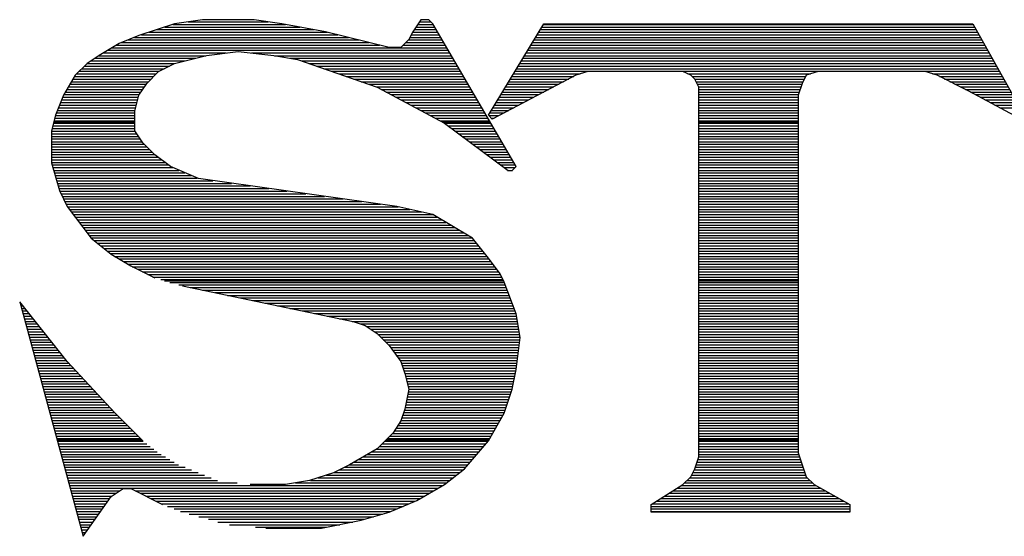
# Model space of a CAD drawing. Extents: x -10 to 137, y -26 to 192.
# Tile 50 of 78: x 19.67 to 23.48, y 138.53 to 140.53. Entities that reach past the tile are written whole.
import ezdxf

# ---------------------------------------------------------------- set-up
doc = ezdxf.new("R2010")
doc.units = 0
doc.layers.add('BG_SILKSCREEN_TOP', color=7, linetype='CONTINUOUS')

msp = doc.modelspace()

# ---------------------------------------------------------------- linework, layer by layer
at = {"layer": 'BG_SILKSCREEN_TOP'}
for points in [[(20.380546, 140.530097), (20.272799, 140.514095)], [(20.380546, 140.530097), (20.272799, 140.514095)], [(20.380546, 140.530097), (20.272799, 140.514095)], [(20.325606, 140.522096), (20.633911, 140.522096)], [(20.580038, 140.530097), (20.380546, 140.530097)], [(20.580038, 140.530097), (20.380546, 140.530097)], [(20.580038, 140.530097), (20.380546, 140.530097)], [(20.687251, 140.514095), (20.580038, 140.530097)], [(20.687251, 140.514095), (20.580038, 140.530097)], [(20.687251, 140.514095), (20.580038, 140.530097)], [(21.224385, 140.530097), (21.193981, 140.483692)], [(21.224385, 140.530097), (21.193981, 140.483692)], [(21.224385, 140.530097), (21.193981, 140.483692)], [(21.219584, 140.522096), (21.263323, 140.522096)], [(21.255855, 140.530097), (21.224385, 140.530097)], [(21.255855, 140.530097), (21.224385, 140.530097)], [(21.255855, 140.530097), (21.224385, 140.530097)], [(21.270791, 140.514095), (21.255855, 140.530097)], [(21.270791, 140.514095), (21.255855, 140.530097)], [(21.270791, 140.514095), (21.255855, 140.530097)], [(20.272799, 140.514095), (20.134649, 140.468756)], [(20.272799, 140.514095), (20.134649, 140.468756)], [(20.272799, 140.514095), (20.134649, 140.468756)], [(20.204524, 140.491693), (20.811533, 140.491693)], [(20.234928, 140.501827), (20.756593, 140.501827)], [(20.265332, 140.511962), (20.701119, 140.511962)], [(20.855805, 140.483692), (20.687251, 140.514095)], [(20.855805, 140.483692), (20.687251, 140.514095)], [(20.855805, 140.483692), (20.687251, 140.514095)], [(21.102236, 140.422351), (20.855805, 140.483692)], [(21.102236, 140.422351), (20.855805, 140.483692)], [(21.102236, 140.422351), (20.855805, 140.483692)], [(21.193981, 140.483692), (21.179046, 140.453288)], [(21.193981, 140.483692), (21.179046, 140.453288)], [(21.193981, 140.483692), (21.179046, 140.453288)], [(21.199315, 140.491693), (21.284659, 140.491693)], [(21.206249, 140.501827), (21.278258, 140.501827)], [(21.21265, 140.511962), (21.272391, 140.511962)], [(21.593498, 139.962026), (21.270791, 140.514095)], [(21.593498, 139.962026), (21.270791, 140.514095)], [(21.593498, 139.962026), (21.270791, 140.514095)], [(21.486284, 140.161518), (21.700711, 140.514095)], [(21.486284, 140.161518), (21.700711, 140.514095)], [(21.486284, 140.161518), (21.700711, 140.514095)], [(21.687376, 140.491693), (23.372387, 140.491693)], [(21.693243, 140.501827), (23.366519, 140.501827)], [(21.699111, 140.511962), (23.360652, 140.511962)], [(21.700711, 140.514095), (23.359585, 140.514095)], [(21.700711, 140.514095), (23.359585, 140.514095)], [(21.700711, 140.514095), (23.359585, 140.514095)], [(23.359585, 140.514095), (23.574545, 140.130581)], [(23.359585, 140.514095), (23.574545, 140.130581)], [(23.359585, 140.514095), (23.574545, 140.130581)], [(20.134649, 140.468756), (20.057839, 140.437819)], [(20.134649, 140.468756), (20.057839, 140.437819)], [(20.134649, 140.468756), (20.057839, 140.437819)], [(20.09251, 140.451688), (20.984888, 140.451688)], [(20.11758, 140.461822), (20.944883, 140.461822)], [(20.14425, 140.471957), (20.904345, 140.471957)], [(20.17412, 140.482091), (20.86434, 140.482091)], [(21.179046, 140.453288), (21.148109, 140.422351)], [(21.179046, 140.453288), (21.148109, 140.422351)], [(21.179046, 140.453288), (21.148109, 140.422351)], [(21.177446, 140.451688), (21.307595, 140.451688)], [(21.183313, 140.461822), (21.301728, 140.461822)], [(21.188647, 140.471957), (21.29586, 140.471957)], [(21.193448, 140.482091), (21.289993, 140.482091)], [(21.662306, 140.451688), (23.395323, 140.451688)], [(21.668707, 140.461822), (23.389455, 140.461822)], [(21.675108, 140.471957), (23.383588, 140.471957)], [(21.681509, 140.482091), (23.377721, 140.482091)], [(20.057839, 140.437819), (19.980496, 140.391947)], [(20.057839, 140.437819), (19.980496, 140.391947)], [(20.057839, 140.437819), (19.980496, 140.391947)], [(20.013567, 140.411683), (21.331065, 140.411683)], [(20.030102, 140.421284), (21.325197, 140.421284)], [(20.047171, 140.431418), (21.065432, 140.431418)], [(20.066907, 140.441553), (21.025427, 140.441553)], [(21.148109, 140.422351), (21.102236, 140.422351)], [(21.148109, 140.422351), (21.102236, 140.422351)], [(21.148109, 140.422351), (21.102236, 140.422351)], [(21.157176, 140.431418), (21.31933, 140.431418)], [(21.167311, 140.441553), (21.313463, 140.441553)], [(21.638303, 140.411683), (23.417192, 140.411683)], [(21.644171, 140.421284), (23.411858, 140.421284)], [(21.650571, 140.431418), (23.406524, 140.431418)], [(21.656439, 140.441553), (23.400123, 140.441553)], [(19.980496, 140.391947), (19.934624, 140.36101)], [(19.980496, 140.391947), (19.934624, 140.36101)], [(19.980496, 140.391947), (19.934624, 140.36101)], [(19.950092, 140.371144), (20.313338, 140.371144)], [(19.965027, 140.381279), (20.353343, 140.381279)], [(19.979963, 140.39088), (20.393881, 140.39088)], [(19.996498, 140.401548), (20.471757, 140.401548)], [(20.272799, 140.36101), (20.395481, 140.391947)], [(20.272799, 140.36101), (20.395481, 140.391947)], [(20.272799, 140.36101), (20.395481, 140.391947)], [(20.395481, 140.391947), (20.518163, 140.406882)], [(20.395481, 140.391947), (20.518163, 140.406882)], [(20.395481, 140.391947), (20.518163, 140.406882)], [(20.518163, 140.406882), (20.656847, 140.391947)], [(20.518163, 140.406882), (20.656847, 140.391947)], [(20.518163, 140.406882), (20.656847, 140.391947)], [(20.570436, 140.401548), (21.336932, 140.401548)], [(20.656847, 140.391947), (20.748592, 140.376478)], [(20.656847, 140.391947), (20.748592, 140.376478)], [(20.656847, 140.391947), (20.748592, 140.376478)], [(20.658981, 140.39088), (21.3428, 140.39088)], [(20.719788, 140.381279), (21.348667, 140.381279)], [(20.748592, 140.376478), (21.05583, 140.268731)], [(20.748592, 140.376478), (21.05583, 140.268731)], [(20.748592, 140.376478), (21.05583, 140.268731)], [(20.763527, 140.371144), (21.354534, 140.371144)], [(21.613233, 140.371144), (23.440128, 140.371144)], [(21.619634, 140.381279), (23.434261, 140.381279)], [(21.625502, 140.39088), (23.428927, 140.39088)], [(21.631902, 140.401548), (23.42306, 140.401548)], [(19.934624, 140.36101), (19.888751, 140.315137)], [(19.934624, 140.36101), (19.888751, 140.315137)], [(19.934624, 140.36101), (19.888751, 140.315137)], [(19.914888, 140.34074), (20.232261, 140.34074)], [(19.924489, 140.350875), (20.25253, 140.350875)], [(19.934624, 140.36101), (20.272799, 140.36101)], [(20.210925, 140.330072), (20.272799, 140.36101)], [(20.210925, 140.330072), (20.272799, 140.36101)], [(20.210925, 140.330072), (20.272799, 140.36101)], [(20.792331, 140.36101), (21.360402, 140.36101)], [(20.821134, 140.350875), (21.366269, 140.350875)], [(20.849938, 140.34074), (21.372137, 140.34074)], [(21.595098, 140.34074), (23.456664, 140.34074)], [(21.601499, 140.350875), (23.45133, 140.350875)], [(21.607366, 140.36101), (23.445462, 140.36101)], [(19.888751, 140.315137), (19.842879, 140.238328)], [(19.888751, 140.315137), (19.842879, 140.238328)], [(19.888751, 140.315137), (19.842879, 140.238328)], [(19.880217, 140.300735), (20.181588, 140.300735)], [(19.886084, 140.31087), (20.191722, 140.31087)], [(19.894619, 140.320471), (20.201857, 140.320471)], [(19.90422, 140.330606), (20.212525, 140.330606)], [(20.165052, 140.283667), (20.210925, 140.330072)], [(20.165052, 140.283667), (20.210925, 140.330072)], [(20.165052, 140.283667), (20.210925, 140.330072)], [(20.878742, 140.330606), (21.378004, 140.330606)], [(20.907545, 140.320471), (21.383871, 140.320471)], [(20.936349, 140.31087), (21.390272, 140.31087)], [(20.965152, 140.300735), (21.395606, 140.300735)], [(21.823926, 140.315137), (21.501219, 140.146049)], [(21.823926, 140.315137), (21.501219, 140.146049)], [(21.823926, 140.315137), (21.501219, 140.146049)], [(21.570561, 140.300735), (21.796723, 140.300735)], [(21.576962, 140.31087), (21.815925, 140.31087)], [(21.583363, 140.320471), (21.841529, 140.320471)], [(21.58923, 140.330606), (23.462531, 140.330606)], [(21.870332, 140.330072), (21.823926, 140.315137)], [(21.870332, 140.330072), (21.823926, 140.315137)], [(21.870332, 140.330072), (21.823926, 140.315137)], [(22.238378, 140.330072), (21.870332, 140.330072)], [(22.238378, 140.330072), (21.870332, 140.330072)], [(22.238378, 140.330072), (21.870332, 140.330072)], [(22.269315, 140.315137), (22.238378, 140.330072)], [(22.269315, 140.315137), (22.238378, 140.330072)], [(22.269315, 140.315137), (22.238378, 140.330072)], [(22.257581, 140.320471), (22.731773, 140.320471)], [(22.284784, 140.299669), (22.269315, 140.315137)], [(22.284784, 140.299669), (22.269315, 140.315137)], [(22.284784, 140.299669), (22.269315, 140.315137)], [(22.273583, 140.31087), (22.712571, 140.31087)], [(22.283184, 140.300735), (22.707237, 140.300735)], [(22.299719, 140.268731), (22.284784, 140.299669)], [(22.299719, 140.268731), (22.284784, 140.299669)], [(22.299719, 140.268731), (22.284784, 140.299669)], [(22.714704, 140.315137), (22.699236, 140.283667)], [(22.714704, 140.315137), (22.699236, 140.283667)], [(22.714704, 140.315137), (22.699236, 140.283667)], [(22.760577, 140.330072), (22.714704, 140.315137)], [(22.760577, 140.330072), (22.714704, 140.315137)], [(22.760577, 140.330072), (22.714704, 140.315137)], [(23.175029, 140.330072), (22.760577, 140.330072)], [(23.175029, 140.330072), (22.760577, 140.330072)], [(23.175029, 140.330072), (22.760577, 140.330072)], [(23.221434, 140.315137), (23.175029, 140.330072)], [(23.221434, 140.315137), (23.175029, 140.330072)], [(23.221434, 140.315137), (23.175029, 140.330072)], [(23.203832, 140.320471), (23.468399, 140.320471)], [(23.344116, 140.253263), (23.221434, 140.315137)], [(23.344116, 140.253263), (23.221434, 140.315137)], [(23.344116, 140.253263), (23.221434, 140.315137)], [(23.229969, 140.31087), (23.473733, 140.31087)], [(23.250238, 140.300735), (23.4796, 140.300735)], [(19.856214, 140.260197), (20.14905, 140.260197)], [(19.862081, 140.270332), (20.155985, 140.270332)], [(19.867949, 140.280466), (20.162919, 140.280466)], [(19.874349, 140.290067), (20.171453, 140.290067)], [(20.134649, 140.238328), (20.165052, 140.283667)], [(20.134649, 140.238328), (20.165052, 140.283667)], [(20.134649, 140.238328), (20.165052, 140.283667)], [(20.993956, 140.290067), (21.401474, 140.290067)], [(21.02276, 140.280466), (21.407341, 140.280466)], [(21.051563, 140.270332), (21.413208, 140.270332)], [(21.05583, 140.268731), (21.316663, 140.130581)], [(21.05583, 140.268731), (21.316663, 140.130581)], [(21.05583, 140.268731), (21.316663, 140.130581)], [(21.071832, 140.260197), (21.419076, 140.260197)], [(21.546025, 140.260197), (21.719913, 140.260197)], [(21.551892, 140.270332), (21.738582, 140.270332)], [(21.558293, 140.280466), (21.758318, 140.280466)], [(21.564694, 140.290067), (21.776987, 140.290067)], [(22.289051, 140.290067), (22.702436, 140.290067)], [(22.294385, 140.280466), (22.697636, 140.280466)], [(22.299186, 140.270332), (22.694435, 140.270332)], [(22.299719, 138.840286), (22.299719, 140.268731)], [(22.299719, 138.840286), (22.299719, 140.268731)], [(22.299719, 138.840286), (22.299719, 140.268731)], [(22.299719, 140.260197), (22.691235, 140.260197)], [(22.699236, 140.283667), (22.683767, 140.238328)], [(22.699236, 140.283667), (22.683767, 140.238328)], [(22.699236, 140.283667), (22.683767, 140.238328)], [(23.270507, 140.290067), (23.484934, 140.290067)], [(23.290243, 140.280466), (23.490801, 140.280466)], [(23.310512, 140.270332), (23.496135, 140.270332)], [(23.330781, 140.260197), (23.502536, 140.260197)], [(19.842879, 140.238328), (19.811942, 140.161518)], [(19.842879, 140.238328), (19.811942, 140.161518)], [(19.842879, 140.238328), (19.811942, 140.161518)], [(19.835411, 140.220192), (20.129848, 140.220192)], [(19.839678, 140.230327), (20.132515, 140.230327)], [(19.843946, 140.240461), (20.135715, 140.240461)], [(19.849813, 140.250062), (20.142116, 140.250062)], [(20.11918, 140.176453), (20.134649, 140.238328)], [(20.11918, 140.176453), (20.134649, 140.238328)], [(20.11918, 140.176453), (20.134649, 140.238328)], [(21.091035, 140.250062), (21.424943, 140.250062)], [(21.110237, 140.240461), (21.430811, 140.240461)], [(21.12944, 140.230327), (21.436678, 140.230327)], [(21.148109, 140.220192), (21.443079, 140.220192)], [(21.521489, 140.220192), (21.64257, 140.220192)], [(21.527889, 140.230327), (21.661773, 140.230327)], [(21.53429, 140.240461), (21.681509, 140.240461)], [(21.540158, 140.250062), (21.700178, 140.250062)], [(22.299719, 140.250062), (22.688034, 140.250062)], [(22.299719, 140.240461), (22.684834, 140.240461)], [(22.299719, 140.230327), (22.683767, 140.230327)], [(22.299719, 140.220192), (22.683767, 140.220192)], [(22.683767, 140.238328), (22.683767, 138.855755)], [(22.683767, 140.238328), (22.683767, 138.855755)], [(22.683767, 140.238328), (22.683767, 138.855755)], [(23.574545, 140.130581), (23.344116, 140.253263)], [(23.574545, 140.130581), (23.344116, 140.253263)], [(23.574545, 140.130581), (23.344116, 140.253263)], [(23.350517, 140.250062), (23.507337, 140.250062)], [(23.369186, 140.240461), (23.513204, 140.240461)], [(23.388389, 140.230327), (23.519072, 140.230327)], [(23.407058, 140.220192), (23.524406, 140.220192)], [(19.818876, 140.179654), (20.119713, 140.179654)], [(19.823143, 140.189788), (20.12238, 140.189788)], [(19.82741, 140.199923), (20.125047, 140.199923)], [(19.831677, 140.210057), (20.127714, 140.210057)], [(21.167311, 140.210057), (21.448946, 140.210057)], [(21.18598, 140.199923), (21.45428, 140.199923)], [(21.205182, 140.189788), (21.460681, 140.189788)], [(21.224385, 140.179654), (21.466015, 140.179654)], [(21.496952, 140.179654), (21.565761, 140.179654)], [(21.503353, 140.189788), (21.584963, 140.189788)], [(21.50922, 140.199923), (21.604166, 140.199923)], [(21.515088, 140.210057), (21.623368, 140.210057)], [(22.299719, 140.210057), (22.683767, 140.210057)], [(22.299719, 140.199923), (22.683767, 140.199923)], [(22.299719, 140.189788), (22.683767, 140.189788)], [(22.299719, 140.179654), (22.683767, 140.179654)], [(23.425727, 140.210057), (23.52974, 140.210057)], [(23.444929, 140.199923), (23.53614, 140.199923)], [(23.463598, 140.189788), (23.541474, 140.189788)], [(19.811942, 140.161518), (19.796473, 140.100177)], [(19.811942, 140.161518), (19.796473, 140.100177)], [(19.811942, 140.161518), (19.796473, 140.100177)], [(19.809275, 140.14925), (20.11918, 140.14925)], [(19.811408, 140.159384), (20.11918, 140.159384)], [(19.815675, 140.170052), (20.11918, 140.170052)], [(20.11918, 140.100177), (20.11918, 140.176453)], [(20.11918, 140.100177), (20.11918, 140.176453)], [(20.11918, 140.100177), (20.11918, 140.176453)], [(21.243054, 140.170052), (21.471882, 140.170052)], [(21.262256, 140.159384), (21.478283, 140.159384)], [(21.281459, 140.14925), (21.483617, 140.14925)], [(21.501219, 140.146049), (21.486284, 140.161518)], [(21.501219, 140.146049), (21.486284, 140.161518)], [(21.501219, 140.146049), (21.486284, 140.161518)], [(21.487884, 140.159384), (21.526823, 140.159384)], [(21.491085, 140.170052), (21.546558, 140.170052)], [(21.497486, 140.14925), (21.508154, 140.14925)], [(22.299719, 140.170052), (22.683767, 140.170052)], [(22.299719, 140.159384), (22.683767, 140.159384)], [(22.299719, 140.14925), (22.683767, 140.14925)], [(19.798607, 140.109245), (20.11918, 140.109245)], [(19.801274, 140.119379), (20.11918, 140.119379)], [(19.803941, 140.129514), (20.11918, 140.129514)], [(19.805541, 140.134848), (20.11918, 140.134848)], [(19.806074, 140.139649), (20.11918, 140.139649)], [(21.300128, 140.139649), (21.489485, 140.139649)], [(21.308662, 140.134848), (21.492152, 140.134848)], [(21.316663, 140.130581), (21.563094, 139.946558)], [(21.316663, 140.130581), (21.563094, 139.946558)], [(21.316663, 140.130581), (21.563094, 139.946558)], [(21.318263, 140.129514), (21.495885, 140.129514)], [(21.332132, 140.119379), (21.501753, 140.119379)], [(21.345467, 140.109245), (21.50762, 140.109245)], [(22.299719, 140.139649), (22.683767, 140.139649)], [(22.299719, 140.134848), (22.683767, 140.134848)], [(22.299719, 140.129514), (22.683767, 140.129514)], [(22.299719, 140.119379), (22.683767, 140.119379)], [(22.299719, 140.109245), (22.683767, 140.109245)], [(19.796473, 140.100177), (19.796473, 139.976962)], [(19.796473, 140.100177), (19.796473, 139.976962)], [(19.796473, 140.100177), (19.796473, 139.976962)], [(19.796473, 140.09911), (20.119713, 140.09911)], [(19.796473, 140.088976), (20.126114, 140.088976)], [(19.796473, 140.078841), (20.133048, 140.078841)], [(19.796473, 140.06924), (20.139449, 140.06924)], [(20.150117, 140.053771), (20.11918, 140.100177)], [(20.150117, 140.053771), (20.11918, 140.100177)], [(20.150117, 140.053771), (20.11918, 140.100177)], [(21.358802, 140.09911), (21.513488, 140.09911)], [(21.37267, 140.088976), (21.519355, 140.088976)], [(21.385472, 140.078841), (21.524689, 140.078841)], [(21.39934, 140.06924), (21.53109, 140.06924)], [(22.299719, 140.09911), (22.683767, 140.09911)], [(22.299719, 140.088976), (22.683767, 140.088976)], [(22.299719, 140.078841), (22.683767, 140.078841)], [(22.299719, 140.06924), (22.683767, 140.06924)], [(19.796473, 140.058572), (20.146917, 140.058572)], [(19.796473, 140.048437), (20.154918, 140.048437)], [(19.796473, 140.038836), (20.164519, 140.038836)], [(19.796473, 140.028701), (20.175187, 140.028701)], [(20.19599, 140.007899), (20.150117, 140.053771)], [(20.19599, 140.007899), (20.150117, 140.053771)], [(20.19599, 140.007899), (20.150117, 140.053771)], [(21.412675, 140.058572), (21.536957, 140.058572)], [(21.42601, 140.048437), (21.542291, 140.048437)], [(21.439878, 140.038836), (21.548692, 140.038836)], [(21.45268, 140.028701), (21.554559, 140.028701)], [(22.299719, 140.058572), (22.683767, 140.058572)], [(22.299719, 140.048437), (22.683767, 140.048437)], [(22.299719, 140.038836), (22.683767, 140.038836)], [(22.299719, 140.028701), (22.683767, 140.028701)], [(19.796473, 140.018567), (20.185322, 140.018567)], [(19.796473, 140.008432), (20.194923, 140.008432)], [(19.796473, 139.998298), (20.207724, 139.998298)], [(19.796473, 139.988696), (20.221593, 139.988696)], [(20.257331, 139.962026), (20.19599, 140.007899)], [(20.257331, 139.962026), (20.19599, 140.007899)], [(20.257331, 139.962026), (20.19599, 140.007899)], [(21.466548, 140.018567), (21.560427, 140.018567)], [(21.479883, 140.008432), (21.566294, 140.008432)], [(21.493218, 139.998298), (21.572162, 139.998298)], [(21.507087, 139.988696), (21.577496, 139.988696)], [(22.299719, 140.018567), (22.683767, 140.018567)], [(22.299719, 140.008432), (22.683767, 140.008432)], [(22.299719, 139.998298), (22.683767, 139.998298)], [(22.299719, 139.988696), (22.683767, 139.988696)], [(19.796473, 139.978028), (20.234928, 139.978028)], [(19.796473, 139.976962), (19.82741, 139.869748)], [(19.796473, 139.976962), (19.82741, 139.869748)], [(19.796473, 139.976962), (19.82741, 139.869748)], [(19.79914, 139.968427), (20.248796, 139.968427)], [(19.80234, 139.958293), (20.265332, 139.958293)], [(20.364544, 139.915621), (20.257331, 139.962026)], [(20.364544, 139.915621), (20.257331, 139.962026)], [(20.364544, 139.915621), (20.257331, 139.962026)], [(21.519888, 139.978028), (21.583896, 139.978028)], [(21.533223, 139.968427), (21.58923, 139.968427)], [(21.547092, 139.958293), (21.589764, 139.958293)], [(21.578029, 139.946558), (21.593498, 139.962026)], [(21.578029, 139.946558), (21.593498, 139.962026)], [(21.578029, 139.946558), (21.593498, 139.962026)], [(22.299719, 139.978028), (22.683767, 139.978028)], [(22.299719, 139.968427), (22.683767, 139.968427)], [(22.299719, 139.958293), (22.683767, 139.958293)], [(19.804474, 139.947625), (20.289335, 139.947625)], [(19.807674, 139.938023), (20.312271, 139.938023)], [(19.810875, 139.927889), (20.336274, 139.927889)], [(19.813008, 139.917754), (20.359743, 139.917754)], [(21.13264, 139.808407), (20.364544, 139.915621)], [(21.13264, 139.808407), (20.364544, 139.915621)], [(21.13264, 139.808407), (20.364544, 139.915621)], [(21.560427, 139.947625), (21.579629, 139.947625)], [(21.563094, 139.946558), (21.578029, 139.946558)], [(21.563094, 139.946558), (21.578029, 139.946558)], [(21.563094, 139.946558), (21.578029, 139.946558)], [(22.299719, 139.947625), (22.683767, 139.947625)], [(22.299719, 139.938023), (22.683767, 139.938023)], [(22.299719, 139.927889), (22.683767, 139.927889)], [(22.299719, 139.917754), (22.683767, 139.917754)], [(19.816209, 139.90762), (20.421084, 139.90762)], [(19.818876, 139.897485), (20.493093, 139.897485)], [(19.822076, 139.887884), (20.564569, 139.887884)], [(19.825277, 139.877216), (20.636578, 139.877216)], [(22.299719, 139.90762), (22.683767, 139.90762)], [(22.299719, 139.897485), (22.683767, 139.897485)], [(22.299719, 139.887884), (22.683767, 139.887884)], [(22.299719, 139.877216), (22.683767, 139.877216)], [(19.82741, 139.869748), (19.857814, 139.808407)], [(19.82741, 139.869748), (19.857814, 139.808407)], [(19.82741, 139.869748), (19.857814, 139.808407)], [(19.828477, 139.867615), (20.708587, 139.867615)], [(19.833278, 139.85748), (20.780596, 139.85748)], [(19.838078, 139.846812), (20.852605, 139.846812)], [(19.843412, 139.837211), (20.924614, 139.837211)], [(22.299719, 139.867615), (22.683767, 139.867615)], [(22.299719, 139.85748), (22.683767, 139.85748)], [(22.299719, 139.846812), (22.683767, 139.846812)], [(22.299719, 139.837211), (22.683767, 139.837211)], [(19.848213, 139.827076), (20.996623, 139.827076)], [(19.853547, 139.816942), (21.068632, 139.816942)], [(19.857814, 139.808407), (19.950092, 139.685192)], [(19.857814, 139.808407), (19.950092, 139.685192)], [(19.857814, 139.808407), (19.950092, 139.685192)], [(19.858881, 139.806807), (21.137441, 139.806807)], [(21.270791, 139.77747), (21.13264, 139.808407)], [(21.270791, 139.77747), (21.13264, 139.808407)], [(21.270791, 139.77747), (21.13264, 139.808407)], [(22.299719, 139.827076), (22.683767, 139.827076)], [(22.299719, 139.816942), (22.683767, 139.816942)], [(22.299719, 139.806807), (22.683767, 139.806807)], [(19.866348, 139.796672), (21.18278, 139.796672)], [(19.873816, 139.787071), (21.228119, 139.787071)], [(19.881284, 139.776403), (21.271857, 139.776403)], [(19.888751, 139.766802), (21.288393, 139.766802)], [(21.42441, 139.685192), (21.270791, 139.77747)], [(21.42441, 139.685192), (21.270791, 139.77747)], [(21.42441, 139.685192), (21.270791, 139.77747)], [(22.299719, 139.796672), (22.683767, 139.796672)], [(22.299719, 139.787071), (22.683767, 139.787071)], [(22.299719, 139.776403), (22.683767, 139.776403)], [(22.299719, 139.766802), (22.683767, 139.766802)], [(19.896752, 139.756667), (21.305462, 139.756667)], [(19.90422, 139.745999), (21.321997, 139.745999)], [(19.911687, 139.736398), (21.339066, 139.736398)], [(19.919155, 139.726797), (21.355601, 139.726797)], [(22.299719, 139.756667), (22.683767, 139.756667)], [(22.299719, 139.745999), (22.683767, 139.745999)], [(22.299719, 139.736398), (22.683767, 139.736398)], [(22.299719, 139.726797), (22.683767, 139.726797)], [(19.926623, 139.716129), (21.37267, 139.716129)], [(19.93409, 139.706528), (21.389205, 139.706528)], [(19.942091, 139.696393), (21.406274, 139.696393)], [(19.949559, 139.686259), (21.42281, 139.686259)], [(19.950092, 139.685192), (20.026902, 139.623851)], [(19.950092, 139.685192), (20.026902, 139.623851)], [(19.950092, 139.685192), (20.026902, 139.623851)], [(21.486284, 139.608382), (21.42441, 139.685192)], [(21.486284, 139.608382), (21.42441, 139.685192)], [(21.486284, 139.608382), (21.42441, 139.685192)], [(22.299719, 139.716129), (22.683767, 139.716129)], [(22.299719, 139.706528), (22.683767, 139.706528)], [(22.299719, 139.696393), (22.683767, 139.696393)], [(22.299719, 139.686259), (22.683767, 139.686259)], [(19.961827, 139.676124), (21.431877, 139.676124)], [(19.974095, 139.665989), (21.439878, 139.665989)], [(19.986897, 139.656388), (21.447879, 139.656388)], [(22.299719, 139.676124), (22.683767, 139.676124)], [(22.299719, 139.665989), (22.683767, 139.665989)], [(22.299719, 139.656388), (22.683767, 139.656388)], [(19.999698, 139.64572), (21.45588, 139.64572)], [(20.011967, 139.635586), (21.463881, 139.635586)], [(20.024235, 139.625984), (21.471882, 139.625984)], [(20.026902, 139.623851), (20.103711, 139.577978)], [(20.026902, 139.623851), (20.103711, 139.577978)], [(20.026902, 139.623851), (20.103711, 139.577978)], [(20.04077, 139.615316), (21.479883, 139.615316)], [(21.532157, 139.547041), (21.486284, 139.608382)], [(21.532157, 139.547041), (21.486284, 139.608382)], [(21.532157, 139.547041), (21.486284, 139.608382)], [(22.299719, 139.64572), (22.683767, 139.64572)], [(22.299719, 139.635586), (22.683767, 139.635586)], [(22.299719, 139.625984), (22.683767, 139.625984)], [(22.299719, 139.615316), (22.683767, 139.615316)], [(20.057306, 139.605715), (21.487884, 139.605715)], [(20.073841, 139.595581), (21.495885, 139.595581)], [(20.09091, 139.585446), (21.503353, 139.585446)], [(20.103711, 139.577978), (20.19599, 139.531573)], [(20.103711, 139.577978), (20.19599, 139.531573)], [(20.103711, 139.577978), (20.19599, 139.531573)], [(20.108512, 139.575311), (21.510821, 139.575311)], [(22.299719, 139.605715), (22.683767, 139.605715)], [(22.299719, 139.595581), (22.683767, 139.595581)], [(22.299719, 139.585446), (22.683767, 139.585446)], [(22.299719, 139.575311), (22.683767, 139.575311)], [(20.128781, 139.565177), (21.518288, 139.565177)], [(20.148517, 139.555576), (21.525756, 139.555576)], [(20.16932, 139.544908), (21.53269, 139.544908)], [(20.189055, 139.534773), (21.537491, 139.534773)], [(21.547092, 139.516104), (21.532157, 139.547041)], [(21.547092, 139.516104), (21.532157, 139.547041)], [(21.547092, 139.516104), (21.532157, 139.547041)], [(22.299719, 139.565177), (22.683767, 139.565177)], [(22.299719, 139.555576), (22.683767, 139.555576)], [(22.299719, 139.544908), (22.683767, 139.544908)], [(22.299719, 139.534773), (22.683767, 139.534773)], [(20.218926, 139.525172), (21.542825, 139.525172)], [(20.233328, 139.520905), (21.544958, 139.520905)], [(20.25413, 139.514504), (21.548159, 139.514504)], [(20.289335, 139.504903), (21.551892, 139.504903)], [(20.303736, 139.501169), (20.963552, 139.363018)], [(20.303736, 139.501169), (20.963552, 139.363018)], [(20.303736, 139.501169), (20.963552, 139.363018)], [(20.33254, 139.494768), (21.555626, 139.494768)], [(21.593498, 139.393422), (21.547092, 139.516104)], [(21.593498, 139.393422), (21.547092, 139.516104)], [(21.593498, 139.393422), (21.547092, 139.516104)], [(22.299719, 139.525172), (22.683767, 139.525172)], [(22.299719, 139.520905), (22.683767, 139.520905)], [(22.299719, 139.514504), (22.683767, 139.514504)], [(22.299719, 139.504903), (22.683767, 139.504903)], [(22.299719, 139.494768), (22.683767, 139.494768)], [(20.381079, 139.484633), (21.55936, 139.484633)], [(20.429085, 139.475032), (21.563094, 139.475032)], [(20.477091, 139.464364), (21.566828, 139.464364)], [(22.299719, 139.484633), (22.683767, 139.484633)], [(22.299719, 139.475032), (22.683767, 139.475032)], [(22.299719, 139.464364), (22.683767, 139.464364)], [(19.857814, 139.209399), (19.673791, 139.439294)], [(19.857814, 139.209399), (19.673791, 139.439294)], [(19.857814, 139.209399), (19.673791, 139.439294)], [(19.673791, 139.439294), (19.919688, 138.533048)], [(19.673791, 139.439294), (19.919688, 138.533048)], [(19.673791, 139.439294), (19.919688, 138.533048)], [(19.674858, 139.43396), (19.678058, 139.43396)], [(19.678058, 139.424359), (19.686059, 139.424359)], [(20.525097, 139.454763), (21.570561, 139.454763)], [(20.573637, 139.444628), (21.574295, 139.444628)], [(20.622176, 139.43396), (21.578029, 139.43396)], [(20.670182, 139.424359), (21.581763, 139.424359)], [(22.299719, 139.454763), (22.683767, 139.454763)], [(22.299719, 139.444628), (22.683767, 139.444628)], [(22.299719, 139.43396), (22.683767, 139.43396)], [(22.299719, 139.424359), (22.683767, 139.424359)], [(19.680725, 139.414225), (19.69406, 139.414225)], [(19.683392, 139.40409), (19.702061, 139.40409)], [(19.686059, 139.393955), (19.710062, 139.393955)], [(19.688726, 139.383821), (19.718063, 139.383821)], [(20.718188, 139.414225), (21.585497, 139.414225)], [(20.766194, 139.40409), (21.58923, 139.40409)], [(20.8142, 139.393955), (21.592964, 139.393955)], [(20.862206, 139.383821), (21.595098, 139.383821)], [(21.608966, 139.301144), (21.593498, 139.393422)], [(21.608966, 139.301144), (21.593498, 139.393422)], [(21.608966, 139.301144), (21.593498, 139.393422)], [(22.299719, 139.414225), (22.683767, 139.414225)], [(22.299719, 139.40409), (22.683767, 139.40409)], [(22.299719, 139.393955), (22.683767, 139.393955)], [(22.299719, 139.383821), (22.683767, 139.383821)], [(19.691393, 139.37422), (19.726064, 139.37422)], [(19.69406, 139.363552), (19.734065, 139.363552)], [(19.697261, 139.35395), (19.742066, 139.35395)], [(19.699928, 139.343816), (19.750067, 139.343816)], [(20.910212, 139.37422), (21.596698, 139.37422)], [(20.958752, 139.363552), (21.598298, 139.363552)], [(20.963552, 139.363018), (21.009425, 139.34755)], [(20.963552, 139.363018), (21.009425, 139.34755)], [(20.963552, 139.363018), (21.009425, 139.34755)], [(20.990756, 139.35395), (21.599898, 139.35395)], [(21.009425, 139.34755), (21.05583, 139.316612)], [(21.009425, 139.34755), (21.05583, 139.316612)], [(21.009425, 139.34755), (21.05583, 139.316612)], [(21.015825, 139.343816), (21.601499, 139.343816)], [(22.299719, 139.37422), (22.683767, 139.37422)], [(22.299719, 139.363552), (22.683767, 139.363552)], [(22.299719, 139.35395), (22.683767, 139.35395)], [(22.299719, 139.343816), (22.683767, 139.343816)], [(19.702595, 139.333148), (19.758068, 139.333148)], [(19.705262, 139.323547), (19.766069, 139.323547)], [(19.707929, 139.313412), (19.774604, 139.313412)], [(21.030227, 139.333148), (21.603632, 139.333148)], [(21.045696, 139.323547), (21.604699, 139.323547)], [(21.05583, 139.316612), (21.102236, 139.27074)], [(21.05583, 139.316612), (21.102236, 139.27074)], [(21.05583, 139.316612), (21.102236, 139.27074)], [(21.059031, 139.313412), (21.606833, 139.313412)], [(22.299719, 139.333148), (22.683767, 139.333148)], [(22.299719, 139.323547), (22.683767, 139.323547)], [(22.299719, 139.313412), (22.683767, 139.313412)], [(19.710596, 139.303277), (19.782605, 139.303277)], [(19.713263, 139.293143), (19.790606, 139.293143)], [(19.71593, 139.283008), (19.798607, 139.283008)], [(19.718597, 139.273407), (19.806608, 139.273407)], [(21.069165, 139.303277), (21.608433, 139.303277)], [(21.0793, 139.293143), (21.607899, 139.293143)], [(21.089435, 139.283008), (21.606299, 139.283008)], [(21.099569, 139.273407), (21.605232, 139.273407)], [(21.102236, 139.27074), (21.148109, 139.209399)], [(21.102236, 139.27074), (21.148109, 139.209399)], [(21.102236, 139.27074), (21.148109, 139.209399)], [(21.593498, 139.178462), (21.608966, 139.301144)], [(21.593498, 139.178462), (21.608966, 139.301144)], [(21.593498, 139.178462), (21.608966, 139.301144)], [(22.299719, 139.303277), (22.683767, 139.303277)], [(22.299719, 139.293143), (22.683767, 139.293143)], [(22.299719, 139.283008), (22.683767, 139.283008)], [(22.299719, 139.273407), (22.683767, 139.273407)], [(19.721797, 139.262739), (19.814609, 139.262739)], [(19.724464, 139.253138), (19.82261, 139.253138)], [(19.727131, 139.243003), (19.831144, 139.243003)], [(19.729798, 139.232335), (19.839145, 139.232335)], [(21.10757, 139.262739), (21.604166, 139.262739)], [(21.115038, 139.253138), (21.602565, 139.253138)], [(21.122505, 139.243003), (21.601499, 139.243003)], [(21.129973, 139.232335), (21.599898, 139.232335)], [(22.299719, 139.262739), (22.683767, 139.262739)], [(22.299719, 139.253138), (22.683767, 139.253138)], [(22.299719, 139.243003), (22.683767, 139.243003)], [(22.299719, 139.232335), (22.683767, 139.232335)], [(19.732465, 139.222734), (19.846613, 139.222734)], [(19.735132, 139.213133), (19.855147, 139.213133)], [(19.737799, 139.202465), (19.863681, 139.202465)], [(19.740466, 139.192864), (19.873283, 139.192864)], [(20.04237, 139.009374), (19.857814, 139.209399)], [(20.04237, 139.009374), (19.857814, 139.209399)], [(20.04237, 139.009374), (19.857814, 139.209399)], [(21.137974, 139.222734), (21.598832, 139.222734)], [(21.145442, 139.213133), (21.597765, 139.213133)], [(21.148109, 139.209399), (21.163044, 139.162993)], [(21.148109, 139.209399), (21.163044, 139.162993)], [(21.148109, 139.209399), (21.163044, 139.162993)], [(21.150242, 139.202465), (21.596698, 139.202465)], [(21.153443, 139.192864), (21.595098, 139.192864)], [(22.299719, 139.222734), (22.683767, 139.222734)], [(22.299719, 139.213133), (22.683767, 139.213133)], [(22.299719, 139.202465), (22.683767, 139.202465)], [(22.299719, 139.192864), (22.683767, 139.192864)], [(19.743666, 139.182729), (19.882884, 139.182729)], [(19.7458, 139.172594), (19.891952, 139.172594)], [(19.749, 139.16246), (19.901019, 139.16246)], [(19.751667, 139.152325), (19.910087, 139.152325)], [(21.156643, 139.182729), (21.594031, 139.182729)], [(21.160377, 139.172594), (21.591897, 139.172594)], [(21.163044, 139.162993), (21.179046, 139.101652)], [(21.163044, 139.162993), (21.179046, 139.101652)], [(21.163044, 139.162993), (21.179046, 139.101652)], [(21.163577, 139.16246), (21.590297, 139.16246)], [(21.166244, 139.152325), (21.588164, 139.152325)], [(21.578029, 139.101652), (21.593498, 139.178462)], [(21.578029, 139.101652), (21.593498, 139.178462)], [(21.578029, 139.101652), (21.593498, 139.178462)], [(22.299719, 139.182729), (22.683767, 139.182729)], [(22.299719, 139.172594), (22.683767, 139.172594)], [(22.299719, 139.16246), (22.683767, 139.16246)], [(22.299719, 139.152325), (22.683767, 139.152325)], [(19.754334, 139.142724), (19.919688, 139.142724)], [(19.757001, 139.132056), (19.92929, 139.132056)], [(19.759668, 139.121921), (19.938357, 139.121921)], [(21.168911, 139.142724), (21.58603, 139.142724)], [(21.171045, 139.132056), (21.583896, 139.132056)], [(21.173712, 139.121921), (21.582296, 139.121921)], [(22.299719, 139.142724), (22.683767, 139.142724)], [(22.299719, 139.132056), (22.683767, 139.132056)], [(22.299719, 139.121921), (22.683767, 139.121921)], [(19.762869, 139.11232), (19.947425, 139.11232)], [(19.765002, 139.101652), (19.957026, 139.101652)], [(19.767669, 139.092051), (19.966094, 139.092051)], [(19.77087, 139.081916), (19.975695, 139.081916)], [(21.179046, 139.101652), (21.163044, 139.024843)], [(21.179046, 139.101652), (21.163044, 139.024843)], [(21.179046, 139.101652), (21.163044, 139.024843)], [(21.174779, 139.081916), (21.571095, 139.081916)], [(21.176379, 139.11232), (21.580163, 139.11232)], [(21.176912, 139.092051), (21.574829, 139.092051)], [(21.179046, 139.101652), (21.578562, 139.101652)], [(21.547092, 139.009374), (21.578029, 139.101652)], [(21.547092, 139.009374), (21.578029, 139.101652)], [(21.547092, 139.009374), (21.578029, 139.101652)], [(22.299719, 139.11232), (22.683767, 139.11232)], [(22.299719, 139.101652), (22.683767, 139.101652)], [(22.299719, 139.092051), (22.683767, 139.092051)], [(22.299719, 139.081916), (22.683767, 139.081916)], [(19.773537, 139.071782), (19.984763, 139.071782)], [(19.776204, 139.061647), (19.994364, 139.061647)], [(19.778871, 139.051513), (20.003432, 139.051513)], [(19.782071, 139.041911), (20.0125, 139.041911)], [(21.166778, 139.041911), (21.558293, 139.041911)], [(21.168911, 139.051513), (21.561494, 139.051513)], [(21.171045, 139.061647), (21.564694, 139.061647)], [(21.172645, 139.071782), (21.567894, 139.071782)], [(22.299719, 139.071782), (22.683767, 139.071782)], [(22.299719, 139.061647), (22.683767, 139.061647)], [(22.299719, 139.051513), (22.683767, 139.051513)], [(22.299719, 139.041911), (22.683767, 139.041911)], [(19.784205, 139.031243), (20.022101, 139.031243)], [(19.786872, 139.021109), (20.031702, 139.021109)], [(19.790072, 139.011508), (20.04077, 139.011508)], [(19.792739, 139.00084), (20.050905, 139.00084)], [(20.150117, 138.902161), (20.04237, 139.009374)], [(20.150117, 138.902161), (20.04237, 139.009374)], [(20.150117, 138.902161), (20.04237, 139.009374)], [(21.163044, 139.024843), (21.148109, 138.97897)], [(21.163044, 139.024843), (21.148109, 138.97897)], [(21.163044, 139.024843), (21.148109, 138.97897)], [(21.155043, 139.00084), (21.542291, 139.00084)], [(21.158777, 139.011508), (21.548159, 139.011508)], [(21.161977, 139.021109), (21.551359, 139.021109)], [(21.164644, 139.031243), (21.554559, 139.031243)], [(21.486284, 138.902161), (21.547092, 139.009374)], [(21.486284, 138.902161), (21.547092, 139.009374)], [(21.486284, 138.902161), (21.547092, 139.009374)], [(22.299719, 139.031243), (22.683767, 139.031243)], [(22.299719, 139.021109), (22.683767, 139.021109)], [(22.299719, 139.011508), (22.683767, 139.011508)], [(22.299719, 139.00084), (22.683767, 139.00084)], [(19.794873, 138.991238), (20.060506, 138.991238)], [(19.798073, 138.981104), (20.070641, 138.981104)], [(19.80074, 138.970969), (20.080775, 138.970969)], [(19.803407, 138.960835), (20.09091, 138.960835)], [(21.148109, 138.97897), (21.117705, 138.932564)], [(21.148109, 138.97897), (21.117705, 138.932564)], [(21.148109, 138.97897), (21.117705, 138.932564)], [(21.13584, 138.960835), (21.519888, 138.960835)], [(21.142775, 138.970969), (21.525222, 138.970969)], [(21.148642, 138.981104), (21.53109, 138.981104)], [(21.151842, 138.991238), (21.536957, 138.991238)], [(22.299719, 138.991238), (22.683767, 138.991238)], [(22.299719, 138.981104), (22.683767, 138.981104)], [(22.299719, 138.970969), (22.683767, 138.970969)], [(22.299719, 138.960835), (22.683767, 138.960835)], [(19.806074, 138.9507), (20.101044, 138.9507)], [(19.809275, 138.941099), (20.110646, 138.941099)], [(19.811942, 138.930964), (20.121314, 138.930964)], [(21.117705, 138.932564), (21.05583, 138.871223)], [(21.117705, 138.932564), (21.05583, 138.871223)], [(21.117705, 138.932564), (21.05583, 138.871223)], [(21.115038, 138.930964), (21.502286, 138.930964)], [(21.122505, 138.941099), (21.508154, 138.941099)], [(21.12944, 138.9507), (21.513488, 138.9507)], [(22.299719, 138.9507), (22.683767, 138.9507)], [(22.299719, 138.941099), (22.683767, 138.941099)], [(22.299719, 138.930964), (22.683767, 138.930964)], [(19.814075, 138.920296), (20.130915, 138.920296)], [(19.817276, 138.910695), (20.141049, 138.910695)], [(19.818342, 138.906428), (20.145317, 138.906428)], [(19.819943, 138.90056), (20.151717, 138.90056)], [(19.82261, 138.890426), (20.165052, 138.890426)], [(21.075033, 138.890426), (21.47615, 138.890426)], [(21.085167, 138.90056), (21.484684, 138.90056)], [(21.091035, 138.906428), (21.488418, 138.906428)], [(21.095302, 138.910695), (21.491085, 138.910695)], [(21.105437, 138.920296), (21.496419, 138.920296)], [(21.393473, 138.794414), (21.486284, 138.902161)], [(21.393473, 138.794414), (21.486284, 138.902161)], [(21.393473, 138.794414), (21.486284, 138.902161)], [(22.299719, 138.920296), (22.683767, 138.920296)], [(22.299719, 138.910695), (22.683767, 138.910695)], [(22.299719, 138.906428), (22.683767, 138.906428)], [(22.299719, 138.90056), (22.683767, 138.90056)], [(22.299719, 138.890426), (22.683767, 138.890426)], [(19.825277, 138.880291), (20.178921, 138.880291)], [(19.827944, 138.870157), (20.192256, 138.870157)], [(19.831144, 138.860022), (20.205591, 138.860022)], [(19.833278, 138.849887), (20.220526, 138.849887)], [(21.05583, 138.871223), (20.948617, 138.809882)], [(21.05583, 138.871223), (20.948617, 138.809882)], [(21.05583, 138.871223), (20.948617, 138.809882)], [(21.019026, 138.849887), (21.441479, 138.849887)], [(21.036628, 138.860022), (21.450013, 138.860022)], [(21.05423, 138.870157), (21.458547, 138.870157)], [(21.064898, 138.880291), (21.467082, 138.880291)], [(22.299719, 138.880291), (22.683767, 138.880291)], [(22.299719, 138.870157), (22.683767, 138.870157)], [(22.299719, 138.860022), (22.683767, 138.860022)], [(22.299719, 138.849887), (22.685901, 138.849887)], [(22.683767, 138.855755), (22.714704, 138.763477)], [(22.683767, 138.855755), (22.714704, 138.763477)], [(22.683767, 138.855755), (22.714704, 138.763477)], [(19.836478, 138.840286), (20.237595, 138.840286)], [(19.839145, 138.830152), (20.25413, 138.830152)], [(19.841812, 138.819484), (20.271199, 138.819484)], [(19.844479, 138.809882), (20.287734, 138.809882)], [(20.948617, 138.809882), (20.887276, 138.778945)], [(20.948617, 138.809882), (20.887276, 138.778945)], [(20.948617, 138.809882), (20.887276, 138.778945)], [(20.948617, 138.809882), (21.406808, 138.809882)], [(20.966219, 138.819484), (21.415875, 138.819484)], [(20.983821, 138.830152), (21.423876, 138.830152)], [(21.001424, 138.840286), (21.432944, 138.840286)], [(22.284784, 138.794414), (22.299719, 138.840286)], [(22.284784, 138.794414), (22.299719, 138.840286)], [(22.284784, 138.794414), (22.299719, 138.840286)], [(22.289585, 138.809882), (22.699236, 138.809882)], [(22.292785, 138.819484), (22.696035, 138.819484)], [(22.295985, 138.830152), (22.692835, 138.830152)], [(22.299719, 138.840286), (22.689635, 138.840286)], [(19.847146, 138.799748), (20.313338, 138.799748)], [(19.849813, 138.789613), (20.338407, 138.789613)], [(19.85248, 138.779479), (20.363477, 138.779479)], [(20.887276, 138.778945), (20.794998, 138.748541)], [(20.887276, 138.778945), (20.794998, 138.748541)], [(20.887276, 138.778945), (20.794998, 138.748541)], [(20.887809, 138.779479), (21.375337, 138.779479)], [(20.908079, 138.789613), (21.387605, 138.789613)], [(20.927814, 138.799748), (21.398273, 138.799748)], [(21.316663, 138.733073), (21.393473, 138.794414)], [(21.316663, 138.733073), (21.393473, 138.794414)], [(21.316663, 138.733073), (21.393473, 138.794414)], [(22.269315, 138.763477), (22.284784, 138.794414)], [(22.269315, 138.763477), (22.284784, 138.794414)], [(22.269315, 138.763477), (22.284784, 138.794414)], [(22.276783, 138.779479), (22.708837, 138.779479)], [(22.282117, 138.789613), (22.705637, 138.789613)], [(22.286384, 138.799748), (22.702436, 138.799748)], [(19.855147, 138.769344), (20.388547, 138.769344)], [(19.858347, 138.759209), (20.41415, 138.759209)], [(19.861014, 138.749075), (20.43922, 138.749075)], [(19.863681, 138.739474), (20.514429, 138.739474)], [(20.702186, 138.733073), (20.564569, 138.733073)], [(20.702186, 138.733073), (20.564569, 138.733073)], [(20.702186, 138.733073), (20.564569, 138.733073)], [(20.794998, 138.748541), (20.702186, 138.733073)], [(20.794998, 138.748541), (20.702186, 138.733073)], [(20.794998, 138.748541), (20.702186, 138.733073)], [(20.740591, 138.739474), (21.324664, 138.739474)], [(20.797665, 138.749075), (21.337466, 138.749075)], [(20.828069, 138.759209), (21.350267, 138.759209)], [(20.858472, 138.769344), (21.362535, 138.769344)], [(21.20945, 138.671732), (21.316663, 138.733073)], [(21.20945, 138.671732), (21.316663, 138.733073)], [(21.20945, 138.671732), (21.316663, 138.733073)], [(22.115696, 138.656263), (22.238378, 138.733073)], [(22.115696, 138.656263), (22.238378, 138.733073)], [(22.115696, 138.656263), (22.238378, 138.733073)], [(22.238378, 138.733073), (22.269315, 138.763477)], [(22.238378, 138.733073), (22.269315, 138.763477)], [(22.238378, 138.733073), (22.269315, 138.763477)], [(22.244779, 138.739474), (22.739241, 138.739474)], [(22.25438, 138.749075), (22.729106, 138.749075)], [(22.265048, 138.759209), (22.718438, 138.759209)], [(22.271982, 138.769344), (22.712571, 138.769344)], [(22.714704, 138.763477), (22.745108, 138.733073)], [(22.714704, 138.763477), (22.745108, 138.733073)], [(22.714704, 138.763477), (22.745108, 138.733073)], [(22.745108, 138.733073), (22.883259, 138.656263)], [(22.745108, 138.733073), (22.883259, 138.656263)], [(22.745108, 138.733073), (22.883259, 138.656263)], [(19.866348, 138.729339), (21.310262, 138.729339)], [(19.869015, 138.719204), (21.29266, 138.719204)], [(19.871682, 138.70907), (20.060506, 138.70907)], [(19.874349, 138.699469), (20.045037, 138.699469)], [(20.026902, 138.686667), (20.073308, 138.717604)], [(20.026902, 138.686667), (20.073308, 138.717604)], [(20.026902, 138.686667), (20.073308, 138.717604)], [(20.073308, 138.717604), (20.103711, 138.717604)], [(20.073308, 138.717604), (20.103711, 138.717604)], [(20.073308, 138.717604), (20.103711, 138.717604)], [(20.103711, 138.717604), (20.226393, 138.656263)], [(20.103711, 138.717604), (20.226393, 138.656263)], [(20.103711, 138.717604), (20.226393, 138.656263)], [(20.12078, 138.70907), (21.275058, 138.70907)], [(20.140516, 138.699469), (21.257456, 138.699469)], [(22.183971, 138.699469), (22.806449, 138.699469)], [(22.199973, 138.70907), (22.788314, 138.70907)], [(22.215975, 138.719204), (22.770178, 138.719204)], [(22.232511, 138.729339), (22.752042, 138.729339)], [(19.877016, 138.688801), (20.030102, 138.688801)], [(19.879683, 138.678666), (20.021034, 138.678666)], [(19.882884, 138.669065), (20.0141, 138.669065)], [(19.885551, 138.65893), (20.007699, 138.65893)], [(19.919688, 138.533048), (20.026902, 138.686667)], [(19.919688, 138.533048), (20.026902, 138.686667)], [(19.919688, 138.533048), (20.026902, 138.686667)], [(20.161319, 138.688801), (21.239853, 138.688801)], [(20.181588, 138.678666), (21.222251, 138.678666)], [(20.201324, 138.669065), (21.203049, 138.669065)], [(20.221593, 138.65893), (21.179046, 138.65893)], [(21.102236, 138.625859), (21.20945, 138.671732)], [(21.102236, 138.625859), (21.20945, 138.671732)], [(21.102236, 138.625859), (21.20945, 138.671732)], [(22.115696, 138.625859), (22.115696, 138.656263)], [(22.115696, 138.625859), (22.115696, 138.656263)], [(22.115696, 138.625859), (22.115696, 138.656263)], [(22.11943, 138.65893), (22.878992, 138.65893)], [(22.135432, 138.669065), (22.860856, 138.669065)], [(22.151967, 138.678666), (22.84272, 138.678666)], [(22.167969, 138.688801), (22.824585, 138.688801)], [(22.883259, 138.656263), (22.883259, 138.625859)], [(22.883259, 138.656263), (22.883259, 138.625859)], [(22.883259, 138.656263), (22.883259, 138.625859)], [(19.888218, 138.648796), (20.000232, 138.648796)], [(19.890885, 138.638661), (19.993298, 138.638661)], [(19.893552, 138.628526), (19.98583, 138.628526)], [(19.896219, 138.618392), (19.978896, 138.618392)], [(20.245596, 138.648796), (21.15611, 138.648796)], [(20.270666, 138.638661), (21.132107, 138.638661)], [(20.295735, 138.628526), (21.108637, 138.628526)], [(20.32934, 138.618392), (21.076633, 138.618392)], [(20.994489, 138.594922), (21.102236, 138.625859)], [(20.994489, 138.594922), (21.102236, 138.625859)], [(20.994489, 138.594922), (21.102236, 138.625859)], [(22.115696, 138.648796), (22.883259, 138.648796)], [(22.115696, 138.638661), (22.883259, 138.638661)], [(22.115696, 138.628526), (22.883259, 138.628526)], [(22.883259, 138.625859), (22.115696, 138.625859)], [(22.883259, 138.625859), (22.115696, 138.625859)], [(22.883259, 138.625859), (22.115696, 138.625859)], [(19.898886, 138.608257), (19.971962, 138.608257)], [(19.902086, 138.598656), (19.964494, 138.598656)], [(19.90422, 138.587988), (19.958093, 138.587988)], [(20.366144, 138.608257), (21.041962, 138.608257)], [(20.403482, 138.598656), (21.006224, 138.598656)], [(20.440287, 138.587988), (20.961419, 138.587988)], [(20.84087, 138.563985), (20.994489, 138.594922)], [(20.84087, 138.563985), (20.994489, 138.594922)], [(20.84087, 138.563985), (20.994489, 138.594922)], [(19.906887, 138.577853), (19.950626, 138.577853)], [(19.910087, 138.568252), (19.943691, 138.568252)], [(19.912754, 138.558118), (19.936757, 138.558118)], [(19.915421, 138.547983), (19.92929, 138.547983)], [(20.485626, 138.577853), (20.911279, 138.577853)], [(20.585905, 138.568252), (20.860606, 138.568252)], [(20.62591, 138.563985), (20.84087, 138.563985)], [(20.62591, 138.563985), (20.84087, 138.563985)], [(20.62591, 138.563985), (20.84087, 138.563985)], [(19.918088, 138.537848), (19.922355, 138.537848)]]:
    msp.add_lwpolyline(points, dxfattribs=at)

doc.saveas('drawing.dxf')
